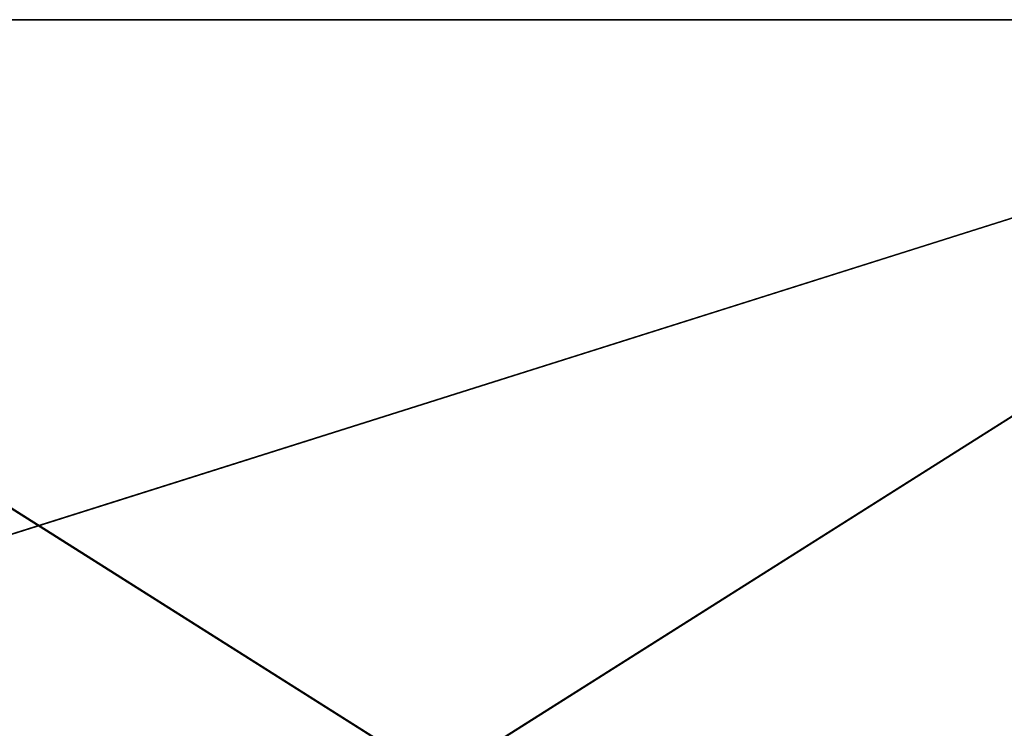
# Model space of a CAD drawing. Header units: millimetres. Extents: x -134 to 134, y -4 to 402.
# Tile 7 of 41: x -83 to -33, y 44 to 80. Entities that reach past the tile are written whole.
import ezdxf

# ---------------------------------------------------------------- set-up
doc = ezdxf.new("R2010")
doc.units = ezdxf.units.MM
doc.header["$LTSCALE"] = 65.185185
for name, color, linetype in [('3', 7, 'CONTINUOUS'), ('32', 7, 'CONTINUOUS'), ('34', 7, 'CONTINUOUS'), ('38', 7, 'CONTINUOUS'), ('5', 7, 'CONTINUOUS'), ('9', 7, 'CONTINUOUS')]:
    doc.layers.add(name, color=color, linetype=linetype)

msp = doc.modelspace()

# ---------------------------------------------------------------- linework, layer by layer
at = {"layer": '3', "linetype": 'CONTINUOUS'}
for points in [[(0, 1.983, -48.017), (-123.5, 1.983, -48.017), (0, 79.997, -48.698), (0, 1.983, -48.017)], [(0, 79.997, -48.698), (-123.5, 1.983, -48.017), (-123.5, 40.99, -48.358), (0, 79.997, -48.698)], [(-123.5, 79.997, -48.698), (0, 79.997, -48.698), (-123.5, 40.99, -48.358), (-123.5, 79.997, -48.698)]]:
    msp.add_3dface(points, dxfattribs=at)
at = {"layer": '32', "linetype": 'CONTINUOUS'}
for points in [[(-123.585, 40.99, 48.358), (0, 1.983, 48.017), (-123.585, 79.997, 48.698), (-123.585, 40.99, 48.358)], [(-123.585, 79.997, 48.698), (0, 1.983, 48.017), (0, 79.997, 48.698), (-123.585, 79.997, 48.698)]]:
    msp.add_3dface(points, dxfattribs=at)
at = {"layer": '34', "linetype": 'CONTINUOUS'}
for points in [[(-123.585, 80.006, 47.698), (0, 80.006, 47.698), (-123.585, 40.998, 47.358), (-123.585, 80.006, 47.698)], [(-123.585, 40.998, 47.358), (0, 80.006, 47.698), (-123.585, 1.991, 47.017), (-123.585, 40.998, 47.358)], [(-123.585, 1.991, 47.017), (0, 80.006, 47.698), (0, 1.991, 47.017), (-123.585, 1.991, 47.017)]]:
    msp.add_3dface(points, dxfattribs=at)
at = {"layer": '38', "linetype": 'CONTINUOUS'}
for points in [[(-123.585, 79.997, 48.698), (0, 79.997, 48.698), (-123.585, 80.006, 47.698), (-123.585, 79.997, 48.698)], [(0, 79.997, 48.698), (0, 80.006, 47.698), (-123.585, 80.006, 47.698), (0, 79.997, 48.698)]]:
    msp.add_3dface(points, dxfattribs=at)
at = {"layer": '5', "linetype": 'CONTINUOUS'}
for points in [[(-123.5, 80.006, -47.698), (-123.5, 40.998, -47.358), (0, 1.991, -47.017), (-123.5, 80.006, -47.698)], [(0, 80.006, -47.698), (-123.5, 80.006, -47.698), (0, 1.991, -47.017), (0, 80.006, -47.698)]]:
    msp.add_3dface(points, dxfattribs=at)
at = {"layer": '9', "linetype": 'CONTINUOUS'}
for points in [[(0, 79.997, -48.698), (-123.5, 79.997, -48.698), (0, 80.006, -47.698), (0, 79.997, -48.698)], [(-123.5, 79.997, -48.698), (-123.5, 80.006, -47.698), (0, 80.006, -47.698), (-123.5, 79.997, -48.698)]]:
    msp.add_3dface(points, dxfattribs=at)

doc.saveas('drawing.dxf')
